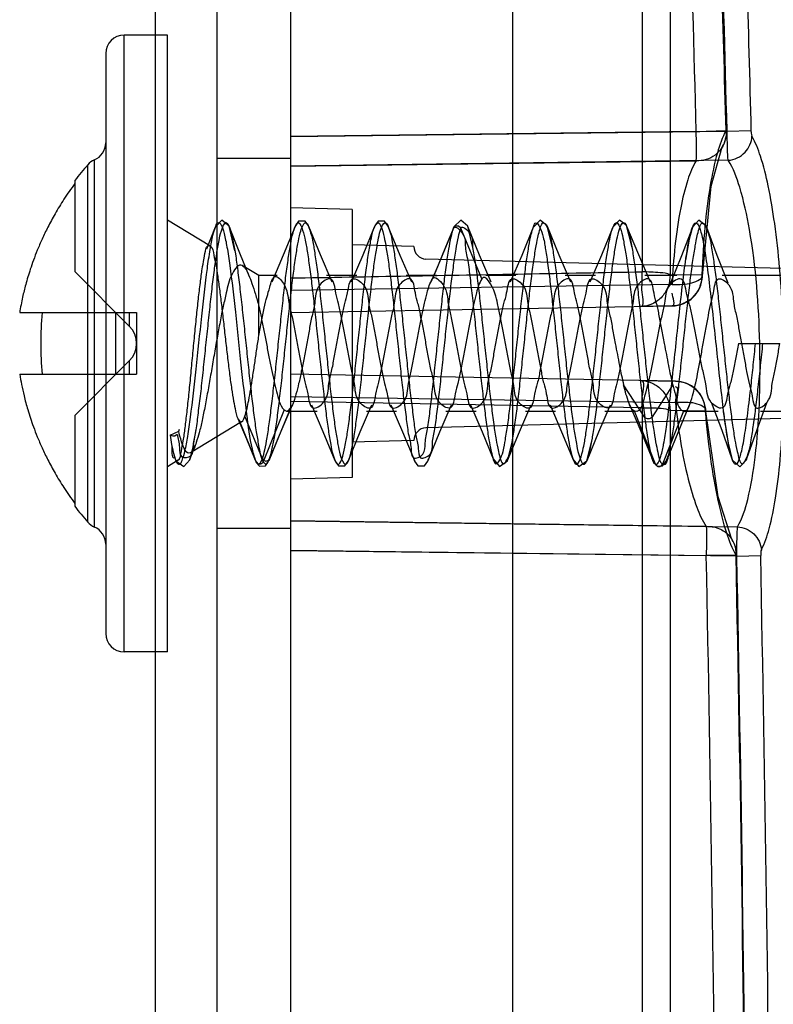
# Model space of a CAD drawing. Header units: millimetres. Extents: x 209 to 825, y 116 to 1310.
# Tile 29 of 70: x 807 to 819, y 751 to 767. Entities that reach past the tile are written whole.
import ezdxf

# ---------------------------------------------------------------- set-up
doc = ezdxf.new("R2010")
doc.units = ezdxf.units.MM
doc.header["$LTSCALE"] = 92.70943
doc.layers.get('0').update_dxf_attribs({"linetype": 'CONTINUOUS'})

msp = doc.modelspace()

# ---------------------------------------------------------------- linework, layer by layer
at = {"color": 7, "linetype": 'Continuous'}
for p, q in [((808.713, 1307.264), (808.713, 165.264)), ((809.713, 1306.064), (809.713, 166.464)), ((810.913, 1306.064), (810.913, 166.464)), ((814.518, 742.105), (814.518, 784.588)), ((816.612, 781.444), (816.612, 762.426)), ((817.066, 781.358), (817.066, 762.376)), ((808.913, 766.264), (808.213, 766.264)), ((808.213, 756.264), (808.213, 766.264)), ((808.913, 756.264), (808.913, 766.264)), ((807.913, 765.964), (807.913, 756.564)), ((810.913, 764.618), (817.992, 764.709)), ((817.492, 764.703), (810.913, 764.618)), ((817.492, 764.703), (817.974, 764.716)), ((817.992, 764.709), (818.379, 764.719)), ((807.73, 758.288), (807.73, 764.24)), ((810.913, 764.264), (809.713, 764.264)), ((818.007, 764.234), (810.913, 764.139)), ((810.913, 764.139), (817.492, 764.227)), ((807.621, 758.368), (807.621, 764.161)), ((807.413, 763.905), (807.413, 762.43)), ((811.913, 763.438), (810.913, 763.464)), ((811.913, 763.438), (811.913, 759.09)), ((809.604, 762.845), (808.913, 763.264)), ((809.691, 763.151), (809.55, 762.794)), ((809.692, 763.153), (809.669, 763.086)), ((810.01, 762.765), (809.914, 763.168)), ((810.989, 763.17), (810.976, 763.138)), ((811.216, 763.136), (811.202, 763.172)), ((812.279, 763.171), (812.266, 763.137)), ((812.507, 763.135), (812.491, 763.173)), ((813.555, 763.134), (813.213, 762.314)), ((813.564, 763.16), (813.426, 762.824)), ((814.013, 762.314), (813.672, 763.134)), ((813.87, 762.82), (813.784, 763.168)), ((815.16, 762.821), (815.071, 763.174)), ((816.45, 762.821), (816.361, 763.175)), ((817.695, 763.04), (817.654, 763.167)), ((812.913, 762.838), (811.913, 762.864)), ((819.118, 762.476), (813.108, 762.633)), ((808.296, 761.547), (807.413, 762.43)), ((810.397, 762.364), (810.127, 762.528)), ((810.696, 762.364), (810.397, 762.364)), ((810.397, 761.391), (810.397, 762.364)), ((811.986, 762.364), (811.496, 762.364)), ((813.276, 762.364), (812.786, 762.364)), ((814.566, 762.364), (814.076, 762.364)), ((815.856, 762.364), (815.366, 762.364)), ((817.177, 762.364), (816.656, 762.364)), ((817.066, 762.376), (817.582, 762.385)), ((818.913, 762.364), (817.914, 762.364)), ((817.1, 762.219), (810.913, 762.121)), ((810.913, 761.764), (817.1, 761.872)), ((817.1, 761.872), (816.586, 761.863)), ((806.518, 761.764), (808.413, 761.764)), ((808.079, 760.764), (808.079, 761.764)), ((808.296, 761.764), (808.296, 761.547)), ((808.413, 761.764), (808.413, 760.764)), ((818.177, 761.264), (818.849, 761.264)), ((818.178, 761.264), (818.453, 761.264)), ((818.573, 761.264), (818.849, 761.264)), ((808.296, 760.981), (807.413, 760.099)), ((808.296, 760.981), (808.296, 760.764)), ((806.518, 760.764), (808.413, 760.764)), ((817.154, 760.655), (810.913, 760.764)), ((816.655, 760.066), (816.313, 760.592)), ((816.586, 760.665), (817.154, 760.655)), ((817.113, 760.592), (816.772, 760.066)), ((810.913, 760.407), (817.154, 760.309)), ((810.913, 760.215), (810.572, 759.394)), ((816.612, 760.223), (810.913, 760.322)), ((816.612, 760.223), (816.612, 745.004)), ((807.413, 760.099), (807.413, 758.624)), ((810.455, 759.394), (810.168, 760.083)), ((810.808, 760.186), (810.468, 759.343)), ((811.341, 760.164), (810.85, 760.164)), ((812.631, 760.164), (812.141, 760.164)), ((819.118, 760.053), (813.108, 759.896)), ((813.921, 760.164), (813.431, 760.164)), ((815.211, 760.164), (814.721, 760.164)), ((816.505, 760.164), (816.011, 760.164)), ((816.828, 759.309), (816.491, 760.167)), ((817.283, 760.167), (816.946, 759.309)), ((817.636, 760.167), (817.066, 760.177)), ((817.066, 760.177), (817.066, 744.988)), ((817.845, 760.164), (817.296, 760.164)), ((818.913, 760.164), (818.536, 760.164)), ((809.097, 759.843), (809.112, 759.873)), ((810.118, 759.995), (809.286, 759.491)), ((810.351, 759.343), (810.086, 760.001)), ((808.96, 759.78), (809.097, 759.843)), ((810.562, 759.369), (810.73, 759.775)), ((809.278, 759.384), (809.371, 759.629)), ((812.913, 759.69), (811.913, 759.664)), ((814.428, 759.359), (814.515, 759.709)), ((815.718, 759.359), (815.805, 759.709)), ((809.019, 759.46), (809.053, 759.359)), ((811.847, 759.357), (811.861, 759.393)), ((817.005, 759.354), (817.039, 759.451)), ((818.306, 759.38), (818.351, 759.534)), ((809.08, 759.365), (808.913, 759.264)), ((810.555, 759.354), (810.571, 759.393)), ((811.62, 759.392), (811.634, 759.357)), ((812.91, 759.391), (812.924, 759.358)), ((813.137, 759.358), (813.151, 759.393)), ((811.913, 759.09), (810.913, 759.064)), ((810.913, 758.389), (818.161, 758.292)), ((817.654, 758.299), (810.913, 758.389)), ((810.913, 758.264), (809.713, 758.264)), ((818.15, 757.817), (810.913, 757.91)), ((810.913, 757.91), (817.654, 757.824)), ((818.144, 757.834), (817.654, 757.824)), ((818.15, 757.817), (818.537, 757.825)), ((808.913, 756.264), (808.213, 756.264))]:
    msp.add_line(p, q, dxfattribs=at)
for points in [[(818.379, 764.719), (818.381, 764.679), (818.387, 764.645), (818.394, 764.625)], [(817.591, 762.353), (817.735, 763.815), (817.914, 764.45)], [(809.914, 763.168), (809.798, 763.264), (809.692, 763.153)], [(811.202, 763.172), (811.147, 763.247), (811.042, 763.246), (810.989, 763.17)], [(812.491, 763.173), (812.437, 763.247), (812.332, 763.246), (812.279, 763.171)], [(813.784, 763.168), (813.672, 763.264), (813.562, 763.155)], [(815.071, 763.174), (814.958, 763.264), (814.851, 763.151)], [(816.361, 763.175), (816.247, 763.264), (816.14, 763.15)], [(817.654, 763.167), (817.531, 763.263), (817.431, 763.151)], [(810.244, 762.347), (810.088, 762.728), (809.92, 763.152)], [(810.984, 763.16), (810.792, 762.697), (810.605, 762.258)], [(811.587, 762.257), (811.398, 762.699), (811.207, 763.16)], [(812.274, 763.16), (812.082, 762.697), (811.894, 762.257)], [(812.876, 762.259), (812.691, 762.692), (812.497, 763.16)], [(813.672, 763.134), (813.637, 763.167), (813.589, 763.167), (813.555, 763.134)], [(814.167, 762.257), (813.978, 762.698), (813.787, 763.159)], [(814.854, 763.16), (814.661, 762.693), (814.475, 762.259)], [(815.457, 762.257), (815.268, 762.698), (815.077, 763.16)], [(816.144, 763.16), (815.952, 762.697), (815.765, 762.258)], [(816.747, 762.257), (816.558, 762.699), (816.367, 763.16)], [(817.429, 763.146), (817.252, 762.685), (817.071, 762.232)], [(817.431, 763.151), (817.377, 762.955), (817.318, 762.615)], [(818.008, 762.242), (817.833, 762.692), (817.663, 763.144)], [(813.426, 762.824), (813.304, 762.534), (813.185, 762.26)], [(810.699, 759.702), (810.822, 759.994), (810.941, 760.269)], [(810.808, 760.186), (810.844, 760.165), (810.878, 760.175), (810.913, 760.215)], [(811.251, 760.268), (811.435, 759.838), (811.629, 759.369)], [(811.852, 759.368), (812.043, 759.83), (812.232, 760.272)], [(812.54, 760.27), (812.727, 759.832), (812.919, 759.369)], [(813.142, 759.368), (813.333, 759.83), (813.522, 760.271)], [(813.83, 760.27), (814.017, 759.832), (814.209, 759.369)], [(814.432, 759.368), (814.623, 759.83), (814.812, 760.272)], [(815.12, 760.271), (815.307, 759.831), (815.499, 759.368)], [(815.722, 759.369), (815.913, 759.83), (816.102, 760.271)], [(816.409, 760.275), (816.593, 759.843), (816.789, 759.37)], [(817.013, 759.372), (817.196, 759.822), (817.382, 760.269)], [(818.071, 758.086), (817.848, 758.777), (817.644, 760.198)], [(817.733, 760.313), (817.904, 759.858), (818.069, 759.396)], [(818.313, 759.398), (818.479, 759.869), (818.637, 760.302)], [(810.057, 760.049), (810.195, 759.72), (810.339, 759.37)], [(810.118, 759.995), (810.135, 760.012), (810.151, 760.041), (810.168, 760.083)], [(817.929, 760.163), (818.007, 759.65), (818.076, 759.376)], [(810.086, 760.001), (810.096, 759.993), (810.107, 759.991), (810.118, 759.995)], [(809.072, 759.79), (809.034, 759.761), (809.007, 759.759), (808.96, 759.78)], [(809.276, 759.38), (809.327, 759.563), (809.381, 759.871)], [(810.319, 759.425), (810.336, 759.377), (810.354, 759.337)], [(810.351, 759.343), (810.386, 759.305), (810.42, 759.322), (810.455, 759.394)], [(810.468, 759.343), (810.503, 759.305), (810.537, 759.322), (810.572, 759.394)], [(816.768, 759.429), (816.791, 759.364), (816.816, 759.317), (816.851, 759.28)], [(809.053, 759.359), (809.181, 759.267), (809.276, 759.38)], [(810.354, 759.337), (810.408, 759.276), (810.504, 759.283), (810.555, 759.354)], [(811.634, 759.357), (811.688, 759.282), (811.793, 759.282), (811.847, 759.357)], [(812.924, 759.358), (812.978, 759.282), (813.083, 759.282), (813.137, 759.358)], [(814.2, 759.392), (814.298, 759.268), (814.428, 759.359)], [(815.491, 759.391), (815.589, 759.268), (815.718, 759.359)], [(816.86, 759.275), (816.945, 759.278), (817.005, 759.354)], [(818.076, 759.376), (818.198, 759.265), (818.306, 759.38)], [(818.31, 746.74), (818.267, 750.462), (818.212, 754.16), (818.145, 757.834)], [(818.547, 757.92), (818.541, 757.9), (818.537, 757.866), (818.537, 757.825)]]:
    msp.add_lwpolyline(points, dxfattribs=at)
for centre, radius, start, end in [((-131.989, 739.273), 949.822, 1.534181, 2.489519), ((-140.981, 738.964), 959.31, 1.538254, 2.484662), ((-158.359, 739.185), 976.684, 1.497487, 2.379318), ((808.213, 765.964), 0.3, 90, 180), ((817.483, 764.703), 0.5, 330.4534, 1.5386), ((807.613, 764.517), 0.3, 292.9975, 360), ((807.848, 763.964), 0.3, 112.9975, 139.0759), ((811.399, 760.886), 5, 139.0759, 142.8566), ((813.113, 762.833), 0.2, 178.5196, 268.5), ((817.092, 762.372), 0.5, 271.0084, 357.7795), ((812.3, 761.264), 5.44, 174.7252, 185.2748), ((812.295, 761.264), 5.435, 174.7228, 185.2772), ((808.013, 761.264), 0.4, 315, 45), ((817.146, 760.155), 0.5, 4.8931, 88.9446), ((813.113, 759.696), 0.2, 91.5, 181.4804), ((811.399, 761.643), 5, 217.1434, 220.9241), ((807.848, 758.564), 0.3, 220.9241, 247.0025), ((807.613, 758.012), 0.3, 0, 67.0025), ((817.645, 757.824), 0.5, 1.1542, 30.8644), ((-239.191, 736.562), 1057.059, 0.551414, 1.152531), ((-239.201, 736.562), 1057.552, 0.551415, 1.152532), ((-269.548, 736.543), 1087.906, 0.537241, 1.120531), ((-268.382, 736.542), 1087.127, 0.537827, 1.121746), ((808.213, 756.564), 0.3, 180, 270)]:
    msp.add_arc(centre, radius, start, end, dxfattribs=at)
for points, knots in [([(817.974, 764.716), (817.927, 766.474), (817.823, 769.992), (817.638, 775.271), (817.494, 778.791), (817.417, 780.553)], [0, 0, 0, 0, 0.332905, 0.666239, 1, 1, 1, 1]), ([(817.869, 779.749), (817.939, 778.077), (818.07, 774.736), (818.239, 769.726), (818.335, 766.388), (818.379, 764.719)], [0, 0, 0, 0, 0.333742, 0.667076, 1, 1, 1, 1]), ([(817.974, 764.716), (817.983, 764.619), (817.943, 764.459), (817.8, 764.31), (817.655, 764.238), (817.546, 764.225), (817.492, 764.227)], [0, 0, 0, 0, 0.380878, 0.582553, 0.79039, 1, 1, 1, 1]), ([(817.492, 764.227), (817.494, 764.288), (817.494, 764.446), (817.493, 764.605), (817.492, 764.703)], [0, 0, 0, 0, 0.381871, 1, 1, 1, 1]), ([(817.974, 764.716), (817.912, 764.603), (817.81, 764.308), (817.703, 763.784), (817.622, 763.125), (817.592, 762.642), (817.582, 762.384)], [0, 0, 0, 0, 0.162988, 0.389926, 0.674635, 1, 1, 1, 1]), ([(818.007, 764.234), (818.002, 764.294), (817.998, 764.453), (817.994, 764.611), (817.992, 764.709)], [0, 0, 0, 0, 0.38253, 1, 1, 1, 1]), ([(818.007, 764.234), (818.109, 764.242), (818.305, 764.333), (818.391, 764.531), (818.394, 764.625)], [0, 0, 0, 0, 0.519742, 1, 1, 1, 1]), ([(818.547, 757.92), (818.604, 758.027), (818.695, 758.305), (818.79, 758.794), (818.861, 759.407), (818.905, 760.116), (818.919, 760.889), (818.9, 761.69), (818.851, 762.467), (818.774, 763.176), (818.674, 763.78), (818.556, 764.256), (818.454, 764.523), (818.394, 764.625)], [0, 0, 0, 0, 0.05331, 0.128, 0.219757, 0.325033, 0.440997, 0.560651, 0.678184, 0.783921, 0.875003, 0.947932, 1, 1, 1, 1]), ([(817.492, 764.227), (817.431, 764.132), (817.332, 763.878), (817.172, 763.21), (817.119, 762.635), (817.1, 762.219)], [0, 0, 0, 0, 0.164436, 0.392772, 1, 1, 1, 1]), ([(818.161, 758.292), (818.242, 758.427), (818.356, 758.808), (818.467, 759.48), (818.526, 760.33), (818.531, 761.562), (818.444, 762.741), (818.231, 763.725), (818.096, 764.102), (818.007, 764.234)], [0, 0, 0, 0, 0.077873, 0.193522, 0.338752, 0.499449, 0.805083, 0.92113, 1, 1, 1, 1]), ([(807.413, 763.857), (807.351, 763.774), (807.24, 763.613), (807.095, 763.377), (806.978, 763.161), (806.883, 762.963), (806.805, 762.783), (806.742, 762.62), (806.678, 762.434), (806.618, 762.235), (806.56, 762.001), (806.531, 761.849), (806.518, 761.764)], [0, 0, 0, 0, 0.135356, 0.255017, 0.361287, 0.456222, 0.541206, 0.617135, 0.684719, 0.797933, 0.888305, 1, 1, 1, 1]), ([(810.455, 759.394), (810.471, 759.441), (810.499, 759.556), (810.536, 759.755), (810.572, 760.006), (810.61, 760.301), (810.647, 760.628), (810.685, 760.979), (810.722, 761.339), (810.76, 761.696), (810.797, 762.038), (810.835, 762.354), (810.871, 762.63), (810.911, 762.869), (810.942, 763.042), (811.044, 763.342), (811.151, 762.962), (811.182, 762.755), (811.223, 762.486), (811.259, 762.191), (811.297, 761.859), (811.334, 761.508), (811.372, 761.148), (811.409, 760.792), (811.447, 760.452), (811.484, 760.14), (811.52, 759.87), (811.561, 759.638), (811.589, 759.47), (811.704, 759.183), (811.798, 759.59), (811.833, 759.806), (811.873, 760.086), (811.91, 760.389), (811.948, 760.728), (811.986, 761.083), (812.023, 761.444), (812.061, 761.798), (812.098, 762.135), (812.137, 762.442), (812.172, 762.705), (812.213, 762.929), (812.239, 763.079), (812.336, 763.299), (812.417, 763.058), (812.447, 762.901), (812.488, 762.667), (812.523, 762.399), (812.561, 762.087), (812.598, 761.749), (812.636, 761.394), (812.674, 761.034), (812.711, 760.681), (812.748, 760.348), (812.788, 760.05), (812.819, 759.781), (812.872, 759.599), (812.867, 759.358), (813.106, 759.463), (813.084, 759.67), (813.143, 759.893), (813.172, 760.172), (813.212, 760.486), (813.249, 760.828), (813.286, 761.185), (813.324, 761.546), (813.362, 761.896), (813.399, 762.225), (813.437, 762.521), (813.474, 762.774), (813.51, 762.974), (813.539, 763.088), (813.555, 763.134)], [0, 0, 0, 0, 0.007544, 0.018035, 0.031119, 0.046353, 0.063411, 0.081597, 0.100268, 0.118805, 0.136567, 0.152952, 0.167421, 0.179499, 0.188769, 0.198027, 0.212183, 0.222946, 0.236318, 0.251868, 0.269023, 0.287237, 0.305941, 0.324451, 0.342081, 0.358252, 0.372442, 0.384189, 0.393128, 0.401713, 0.417034, 0.428274, 0.442175, 0.458181, 0.475711, 0.494139, 0.512855, 0.531252, 0.548726, 0.564672, 0.578532, 0.589771, 0.598085, 0.605551, 0.613893, 0.622706, 0.634384, 0.648546, 0.664689, 0.682245, 0.700663, 0.719348, 0.737656, 0.754936, 0.770576, 0.784067, 0.794952, 0.802857, 0.811257, 0.820516, 0.832454, 0.846863, 0.863213, 0.88096, 0.899492, 0.918204, 0.936417, 0.953424, 0.968815, 0.982028, 0.992533, 1, 1, 1, 1]), ([(810.572, 759.394), (810.588, 759.441), (810.616, 759.556), (810.653, 759.756), (810.69, 760.007), (810.727, 760.301), (810.764, 760.629), (810.802, 760.979), (810.839, 761.339), (810.877, 761.696), (810.914, 762.038), (810.952, 762.355), (810.988, 762.63), (811.028, 762.869), (811.059, 763.042), (811.161, 763.342), (811.268, 762.961), (811.299, 762.755), (811.34, 762.486), (811.376, 762.191), (811.414, 761.859), (811.451, 761.508), (811.489, 761.148), (811.526, 760.792), (811.564, 760.452), (811.602, 760.14), (811.637, 759.87), (811.678, 759.638), (811.706, 759.47), (811.821, 759.183), (811.915, 759.59), (811.95, 759.806), (811.99, 760.085), (812.027, 760.388), (812.065, 760.727), (812.103, 761.082), (812.14, 761.443), (812.178, 761.798), (812.215, 762.134), (812.253, 762.442), (812.289, 762.705), (812.331, 762.928), (812.356, 763.079), (812.452, 763.299), (812.534, 763.058), (812.564, 762.901), (812.604, 762.668), (812.64, 762.4), (812.678, 762.088), (812.716, 761.75), (812.753, 761.394), (812.79, 761.034), (812.828, 760.682), (812.865, 760.348), (812.905, 760.05), (812.936, 759.782), (812.989, 759.599), (812.984, 759.358), (813.223, 759.463), (813.201, 759.67), (813.26, 759.893), (813.289, 760.172), (813.329, 760.486), (813.366, 760.828), (813.403, 761.186), (813.441, 761.546), (813.479, 761.897), (813.516, 762.225), (813.554, 762.521), (813.591, 762.774), (813.627, 762.974), (813.656, 763.088), (813.672, 763.134)], [0, 0, 0, 0, 0.007546, 0.01804, 0.031129, 0.046364, 0.063421, 0.081606, 0.100281, 0.118822, 0.136584, 0.152967, 0.167434, 0.17951, 0.188776, 0.198029, 0.212188, 0.222954, 0.236331, 0.251887, 0.269045, 0.287254, 0.305953, 0.32446, 0.342083, 0.358249, 0.372437, 0.384185, 0.393129, 0.401715, 0.417036, 0.42827, 0.442164, 0.458162, 0.475685, 0.49411, 0.512826, 0.531225, 0.548705, 0.564657, 0.578522, 0.589766, 0.598081, 0.605556, 0.613889, 0.622695, 0.634367, 0.648524, 0.664665, 0.682222, 0.70064, 0.719327, 0.737639, 0.754923, 0.770568, 0.784065, 0.794953, 0.802863, 0.811253, 0.820515, 0.832454, 0.846864, 0.863218, 0.88097, 0.899506, 0.918218, 0.936429, 0.953436, 0.968825, 0.982034, 0.992536, 1, 1, 1, 1]), ([(813.555, 763.134), (813.575, 763.191), (813.76, 763.017), (813.733, 762.84), (813.794, 762.593), (813.823, 762.312), (813.863, 761.991), (813.899, 761.646), (813.937, 761.288), (813.975, 760.928), (814.012, 760.581), (814.05, 760.255), (814.087, 759.969), (814.125, 759.714), (814.163, 759.529), (814.234, 759.199), (814.373, 759.522), (814.395, 759.714), (814.439, 759.967), (814.473, 760.252), (814.512, 760.577), (814.549, 760.924), (814.586, 761.283), (814.624, 761.641), (814.662, 761.986), (814.699, 762.308), (814.736, 762.59), (814.775, 762.839), (814.809, 763.019), (814.896, 763.338), (815.021, 762.98), (815.047, 762.778), (815.09, 762.514), (815.125, 762.222), (815.163, 761.891), (815.201, 761.54), (815.239, 761.179), (815.276, 760.821), (815.314, 760.479), (815.351, 760.164), (815.387, 759.891), (815.427, 759.654), (815.458, 759.482), (815.563, 759.185), (815.667, 759.574), (815.699, 759.784), (815.74, 760.055), (815.776, 760.352), (815.813, 760.686), (815.851, 761.039), (815.889, 761.4), (815.926, 761.756), (815.964, 762.094), (816.002, 762.405), (816.037, 762.672), (816.078, 762.905), (816.107, 763.061), (816.192, 763.299), (816.285, 763.076), (816.312, 762.925), (816.353, 762.7), (816.388, 762.437), (816.426, 762.13), (816.464, 761.794), (816.501, 761.439), (816.539, 761.078), (816.577, 760.722), (816.614, 760.385), (816.641, 760.169), (816.655, 760.066)], [0, 0, 0, 0, 0.009487, 0.019415, 0.032168, 0.047319, 0.064367, 0.082722, 0.101765, 0.12086, 0.139377, 0.156655, 0.172111, 0.185193, 0.195448, 0.206588, 0.218575, 0.228815, 0.241831, 0.25724, 0.2745, 0.29297, 0.31203, 0.331057, 0.349418, 0.366522, 0.381793, 0.39459, 0.404505, 0.414913, 0.428359, 0.439186, 0.452708, 0.468482, 0.485996, 0.504681, 0.523901, 0.542984, 0.561158, 0.57784, 0.592568, 0.604846, 0.614268, 0.623577, 0.638495, 0.649661, 0.663474, 0.679509, 0.697228, 0.716017, 0.735201, 0.75415, 0.772207, 0.788668, 0.803094, 0.815049, 0.824075, 0.832432, 0.840202, 0.84881, 0.860389, 0.874571, 0.890915, 0.908843, 0.927642, 0.946859, 0.965823, 0.983755, 1, 1, 1, 1]), ([(813.672, 763.134), (813.692, 763.191), (813.877, 763.017), (813.85, 762.84), (813.911, 762.593), (813.94, 762.311), (813.98, 761.99), (814.017, 761.645), (814.054, 761.287), (814.092, 760.928), (814.129, 760.58), (814.167, 760.255), (814.204, 759.969), (814.242, 759.713), (814.28, 759.529), (814.351, 759.199), (814.49, 759.522), (814.512, 759.714), (814.555, 759.967), (814.59, 760.253), (814.629, 760.577), (814.666, 760.924), (814.704, 761.283), (814.741, 761.641), (814.778, 761.986), (814.816, 762.308), (814.853, 762.59), (814.892, 762.839), (814.927, 763.019), (815.013, 763.338), (815.138, 762.98), (815.164, 762.779), (815.207, 762.514), (815.242, 762.222), (815.28, 761.892), (815.318, 761.541), (815.355, 761.179), (815.393, 760.821), (815.431, 760.48), (815.468, 760.165), (815.504, 759.892), (815.544, 759.654), (815.575, 759.483), (815.68, 759.185), (815.784, 759.574), (815.816, 759.783), (815.856, 760.055), (815.892, 760.351), (815.931, 760.686), (815.968, 761.038), (816.006, 761.399), (816.043, 761.756), (816.081, 762.094), (816.119, 762.405), (816.154, 762.672), (816.195, 762.905), (816.224, 763.061), (816.309, 763.299), (816.402, 763.076), (816.429, 762.925), (816.47, 762.7), (816.505, 762.437), (816.544, 762.129), (816.581, 761.793), (816.618, 761.439), (816.656, 761.077), (816.694, 760.722), (816.732, 760.385), (816.758, 760.169), (816.772, 760.066)], [0, 0, 0, 0, 0.009497, 0.019423, 0.032179, 0.047332, 0.064385, 0.082744, 0.101785, 0.12088, 0.139397, 0.156671, 0.172123, 0.185199, 0.195454, 0.206591, 0.218588, 0.228833, 0.241847, 0.257253, 0.274509, 0.292974, 0.312026, 0.331048, 0.34941, 0.366518, 0.381793, 0.394594, 0.404511, 0.414918, 0.428352, 0.43917, 0.452687, 0.468457, 0.485969, 0.504656, 0.52388, 0.542967, 0.561144, 0.577828, 0.592557, 0.604836, 0.614259, 0.623578, 0.638478, 0.649641, 0.663452, 0.679484, 0.697204, 0.715994, 0.735182, 0.754135, 0.772196, 0.788662, 0.803089, 0.815045, 0.824075, 0.832434, 0.840201, 0.848813, 0.860396, 0.874582, 0.890927, 0.908854, 0.927654, 0.946871, 0.965831, 0.983759, 1, 1, 1, 1]), ([(816.946, 759.309), (817.016, 759.265), (817.059, 759.552), (817.101, 759.732), (817.138, 759.996), (817.175, 760.28), (817.212, 760.605), (817.249, 760.948), (817.286, 761.304), (817.323, 761.658), (817.361, 761.999), (817.398, 762.317), (817.434, 762.594), (817.473, 762.84), (817.508, 763.017), (817.589, 763.331), (817.716, 762.994), (817.741, 762.8), (817.783, 762.547), (817.818, 762.265), (817.855, 761.944), (817.892, 761.603), (817.929, 761.249), (817.966, 760.897), (818.003, 760.557), (818.04, 760.238), (818.077, 759.958), (818.115, 759.708), (818.152, 759.527), (818.224, 759.203), (818.36, 759.523), (818.383, 759.713), (818.426, 759.963), (818.461, 760.245), (818.499, 760.566), (818.536, 760.91), (818.56, 761.145), (818.573, 761.264)], [0, 0, 0, 0, 0.025034, 0.045129, 0.070606, 0.100368, 0.13334, 0.168495, 0.204745, 0.24098, 0.275928, 0.308314, 0.337077, 0.361292, 0.38016, 0.400108, 0.424462, 0.444306, 0.469273, 0.498555, 0.531188, 0.566123, 0.602252, 0.638265, 0.672965, 0.705466, 0.734591, 0.759193, 0.778528, 0.799552, 0.822498, 0.841982, 0.866711, 0.895842, 0.928658, 0.963853, 1, 1, 1, 1]), ([(808.982, 759.627), (808.988, 759.599), (808.998, 759.546), (809.017, 759.469), (809.036, 759.401), (809.058, 759.348), (809.078, 759.312), (809.128, 759.299), (809.167, 759.404), (809.206, 759.54), (809.25, 759.784), (809.312, 760.222), (809.384, 760.875), (809.467, 761.678), (809.539, 762.328), (809.601, 762.761), (809.645, 763.001), (809.681, 763.132), (809.726, 763.233), (809.773, 763.214), (809.792, 763.176), (809.815, 763.121), (809.847, 763.002), (809.886, 762.804), (809.949, 762.377), (810.021, 761.738), (810.102, 760.932), (810.189, 760.193), (810.25, 759.664), (810.326, 759.41), (810.351, 759.343)], [0, 0, 0, 0, 0.010392, 0.019348, 0.028849, 0.035767, 0.040246, 0.043065, 0.052189, 0.071368, 0.100541, 0.138394, 0.232857, 0.336929, 0.430827, 0.468216, 0.496835, 0.515406, 0.524001, 0.526921, 0.531675, 0.538901, 0.548714, 0.575895, 0.612068, 0.704465, 0.808508, 0.904418, 0.974055, 1, 1, 1, 1]), ([(809.072, 759.79), (809.084, 759.72), (809.12, 759.614), (809.105, 759.387), (809.345, 759.426), (809.325, 759.639), (809.383, 759.844), (809.412, 760.115), (809.452, 760.418), (809.488, 760.753), (809.525, 761.104), (809.563, 761.46), (809.6, 761.808), (809.636, 762.138), (809.674, 762.44), (809.709, 762.699), (809.749, 762.922), (809.777, 763.072), (809.865, 763.296), (809.952, 763.071), (809.98, 762.921), (810.021, 762.697), (810.056, 762.437), (810.093, 762.134), (810.13, 761.803), (810.167, 761.453), (810.204, 761.097), (810.241, 760.748), (810.278, 760.417), (810.315, 760.113), (810.351, 759.847), (810.396, 759.595), (810.425, 759.425), (810.468, 759.343)], [0, 0, 0, 0, 0.025729, 0.044837, 0.063177, 0.083435, 0.110337, 0.143093, 0.180587, 0.221544, 0.264597, 0.308213, 0.350942, 0.391241, 0.428249, 0.460588, 0.487018, 0.506742, 0.524925, 0.543174, 0.563028, 0.589568, 0.621958, 0.659032, 0.699609, 0.742461, 0.786087, 0.828891, 0.869458, 0.906692, 0.93935, 0.966384, 1, 1, 1, 1]), ([(816.829, 759.309), (816.837, 759.304), (816.854, 759.304), (816.879, 759.332), (816.899, 759.376), (816.932, 759.479), (816.969, 759.658), (817.015, 759.95), (817.063, 760.331), (817.133, 760.955), (817.198, 761.598), (817.268, 762.219), (817.311, 762.563), (817.348, 762.8), (817.374, 762.94), (817.401, 763.058), (817.424, 763.142), (817.476, 763.256), (817.544, 763.163), (817.563, 763.085), (817.605, 762.924), (817.636, 762.731), (817.669, 762.503), (817.705, 762.222), (817.748, 761.837), (817.799, 761.353), (817.851, 760.863), (817.902, 760.399), (817.945, 760.044), (817.982, 759.796), (818.008, 759.644), (818.034, 759.519), (818.059, 759.421), (818.084, 759.356), (818.107, 759.31), (818.15, 759.306), (818.175, 759.35), (818.2, 759.411), (818.225, 759.505), (818.251, 759.626), (818.276, 759.775), (818.302, 759.948), (818.339, 760.22), (818.377, 760.545), (818.417, 760.921), (818.441, 761.149), (818.453, 761.264)], [0, 0, 0, 0, 0.002242, 0.005282, 0.01017, 0.017153, 0.037281, 0.064908, 0.105662, 0.152601, 0.252767, 0.299434, 0.339759, 0.356672, 0.371078, 0.382785, 0.391622, 0.400687, 0.408258, 0.416213, 0.42706, 0.456825, 0.475359, 0.495933, 0.541794, 0.591498, 0.641783, 0.689363, 0.731195, 0.749054, 0.764512, 0.777352, 0.787373, 0.794454, 0.798764, 0.801409, 0.805407, 0.812164, 0.821824, 0.834291, 0.849418, 0.867017, 0.88678, 0.931441, 0.965173, 1, 1, 1, 1]), ([(809.08, 759.365), (809.127, 759.394), (809.136, 759.529), (809.177, 759.697), (809.203, 759.91), (809.234, 760.159), (809.264, 760.442), (809.294, 760.749), (809.324, 761.067), (809.355, 761.384), (809.385, 761.69), (809.415, 761.979), (809.446, 762.233), (809.475, 762.467), (809.511, 762.626), (809.541, 762.883), (809.604, 762.845)], [0, 0, 0, 0, 0.047138, 0.0942, 0.154571, 0.226617, 0.307947, 0.395976, 0.488254, 0.578939, 0.666192, 0.749649, 0.824545, 0.887412, 0.937469, 1, 1, 1, 1]), ([(809.604, 762.845), (809.65, 762.817), (809.664, 762.692), (809.704, 762.534), (809.732, 762.337), (809.764, 762.108), (809.795, 761.851), (809.827, 761.579), (809.858, 761.301), (809.89, 761.028), (809.921, 760.771), (809.953, 760.539), (809.983, 760.34), (810.023, 760.167), (810.043, 760.043), (810.086, 760.001)], [0, 0, 0, 0, 0.055796, 0.109081, 0.177512, 0.258992, 0.349539, 0.445379, 0.543136, 0.63909, 0.730434, 0.811546, 0.881371, 0.937537, 1, 1, 1, 1]), ([(810.127, 762.528), (810.069, 762.563), (809.912, 762.333), (809.882, 762.127), (809.813, 761.856), (809.767, 761.613), (809.718, 761.347), (809.67, 761.07), (809.622, 760.79), (809.574, 760.517), (809.527, 760.26), (809.48, 760.028), (809.435, 759.827), (809.379, 759.654), (809.341, 759.524), (809.286, 759.491)], [0, 0, 0, 0, 0.063272, 0.166646, 0.236288, 0.316158, 0.400413, 0.489122, 0.579458, 0.665942, 0.748723, 0.824045, 0.88827, 0.939755, 1, 1, 1, 1]), ([(810.127, 762.528), (810.179, 762.496), (810.229, 762.385), (810.291, 762.229), (810.344, 762.058), (810.379, 761.934), (810.397, 761.868)], [0, 0, 0, 0, 0.256871, 0.462344, 0.715483, 1, 1, 1, 1]), ([(810.397, 761.391), (810.411, 761.468), (810.44, 761.618), (810.483, 761.827), (810.526, 762.019), (810.575, 762.173), (810.64, 762.427), (810.861, 762.182), (810.869, 761.969), (810.933, 761.719), (810.974, 761.498), (811.003, 761.343), (811.018, 761.264)], [0, 0, 0, 0, 0.108127, 0.208988, 0.297833, 0.370675, 0.46037, 0.54113, 0.687253, 0.783367, 0.889393, 1, 1, 1, 1]), ([(810.913, 762.326), (811.546, 762.337), (812.813, 762.359), (814.712, 762.392), (815.979, 762.415), (816.612, 762.426)], [0, 0, 0, 0, 0.333328, 0.666662, 1, 1, 1, 1]), ([(811.818, 761.264), (811.804, 761.34), (811.776, 761.489), (811.734, 761.703), (811.694, 761.906), (811.636, 762.086), (811.612, 762.387), (811.309, 762.194), (811.321, 761.948), (811.255, 761.708), (811.216, 761.491), (811.187, 761.341), (811.173, 761.264)], [0, 0, 0, 0, 0.102597, 0.201514, 0.292666, 0.370396, 0.47902, 0.565427, 0.706214, 0.796847, 0.896348, 1, 1, 1, 1]), ([(811.663, 761.264), (811.677, 761.341), (811.705, 761.491), (811.748, 761.706), (811.788, 761.91), (811.846, 762.089), (811.872, 762.389), (812.172, 762.192), (812.16, 761.948), (812.227, 761.707), (812.265, 761.49), (812.294, 761.34), (812.308, 761.264)], [0, 0, 0, 0, 0.103219, 0.203443, 0.2944, 0.37178, 0.479542, 0.566131, 0.706464, 0.796972, 0.896981, 1, 1, 1, 1]), ([(813.108, 761.264), (813.094, 761.341), (813.066, 761.492), (813.023, 761.707), (812.983, 761.91), (812.926, 762.089), (812.9, 762.389), (812.6, 762.192), (812.611, 761.948), (812.545, 761.707), (812.506, 761.49), (812.477, 761.34), (812.463, 761.264)], [0, 0, 0, 0, 0.104107, 0.204142, 0.294172, 0.371436, 0.479479, 0.566098, 0.705845, 0.797202, 0.897496, 1, 1, 1, 1]), ([(812.953, 761.264), (812.967, 761.341), (812.996, 761.492), (813.038, 761.709), (813.08, 761.907), (813.131, 762.108), (813.17, 762.245), (813.213, 762.314)], [0, 0, 0, 0, 0.216814, 0.424091, 0.612846, 0.775741, 1, 1, 1, 1]), ([(813.213, 762.314), (813.248, 762.37), (813.47, 762.154), (813.449, 761.951), (813.517, 761.703), (813.555, 761.489), (813.584, 761.34), (813.598, 761.264)], [0, 0, 0, 0, 0.169104, 0.438398, 0.61261, 0.80226, 1, 1, 1, 1]), ([(814.013, 762.314), (813.97, 762.245), (813.931, 762.107), (813.88, 761.906), (813.838, 761.708), (813.795, 761.491), (813.767, 761.341), (813.753, 761.264)], [0, 0, 0, 0, 0.225002, 0.388234, 0.577052, 0.784002, 1, 1, 1, 1]), ([(814.398, 761.264), (814.384, 761.34), (814.356, 761.49), (814.316, 761.703), (814.267, 761.908), (814.241, 762.096), (814.069, 762.403), (814.013, 762.314)], [0, 0, 0, 0, 0.201713, 0.395151, 0.572777, 0.725136, 1, 1, 1, 1]), ([(814.243, 761.264), (814.257, 761.34), (814.285, 761.491), (814.328, 761.706), (814.368, 761.91), (814.426, 762.089), (814.452, 762.389), (814.752, 762.192), (814.74, 761.948), (814.807, 761.707), (814.845, 761.49), (814.874, 761.34), (814.888, 761.264)], [0, 0, 0, 0, 0.103167, 0.203381, 0.294375, 0.371764, 0.479532, 0.566114, 0.706479, 0.796947, 0.896939, 1, 1, 1, 1]), ([(815.688, 761.264), (815.674, 761.341), (815.646, 761.492), (815.603, 761.707), (815.563, 761.91), (815.506, 762.088), (815.48, 762.389), (815.18, 762.192), (815.191, 761.948), (815.125, 761.707), (815.086, 761.49), (815.057, 761.34), (815.043, 761.264)], [0, 0, 0, 0, 0.104096, 0.204087, 0.294076, 0.371362, 0.479465, 0.56608, 0.705801, 0.797195, 0.897499, 1, 1, 1, 1]), ([(815.533, 761.264), (815.547, 761.341), (815.575, 761.491), (815.618, 761.705), (815.657, 761.907), (815.715, 762.086), (815.74, 762.389), (816.042, 762.192), (816.03, 761.948), (816.097, 761.707), (816.135, 761.49), (816.164, 761.34), (816.178, 761.264)], [0, 0, 0, 0, 0.103527, 0.202762, 0.292707, 0.370455, 0.479388, 0.566139, 0.705879, 0.797363, 0.897115, 1, 1, 1, 1]), ([(816.978, 761.264), (816.964, 761.34), (816.936, 761.49), (816.893, 761.704), (816.854, 761.907), (816.796, 762.087), (816.771, 762.387), (816.469, 762.193), (816.481, 761.948), (816.415, 761.708), (816.376, 761.491), (816.347, 761.341), (816.333, 761.264)], [0, 0, 0, 0, 0.10264, 0.201993, 0.293213, 0.370818, 0.479106, 0.565484, 0.706289, 0.796643, 0.896332, 1, 1, 1, 1]), ([(816.586, 761.863), (816.663, 761.865), (816.595, 762.091), (816.62, 762.25), (816.613, 762.367), (816.612, 762.426)], [0, 0, 0, 0, 0.408534, 0.688922, 1, 1, 1, 1]), ([(817.066, 762.376), (817.068, 762.312), (817.047, 762.183), (816.946, 762.015), (816.787, 761.896), (816.656, 761.865), (816.59, 761.863)], [0, 0, 0, 0, 0.249059, 0.493803, 0.745106, 1, 1, 1, 1]), ([(817.066, 762.376), (817.019, 762.404), (816.859, 762.412), (816.71, 762.425), (816.612, 762.426)], [0, 0, 0, 0, 0.358846, 1, 1, 1, 1]), ([(817.511, 761.264), (817.497, 761.34), (817.468, 761.49), (817.424, 761.705), (817.383, 761.907), (817.323, 762.087), (817.295, 762.386), (816.986, 762.197), (816.995, 761.948), (816.927, 761.708), (816.886, 761.49), (816.856, 761.34), (816.842, 761.264)], [0, 0, 0, 0, 0.102643, 0.202137, 0.292504, 0.369499, 0.477775, 0.566493, 0.706833, 0.797377, 0.897178, 1, 1, 1, 1]), ([(817.1, 762.219), (817.157, 762.217), (817.271, 762.223), (817.421, 762.232), (817.62, 762.324), (817.582, 762.384)], [0, 0, 0, 0, 0.319799, 0.601816, 1, 1, 1, 1]), ([(817.582, 762.384), (817.584, 762.32), (817.562, 762.19), (817.459, 762.021), (817.297, 761.903), (817.166, 761.873), (817.1, 761.872)], [0, 0, 0, 0, 0.247732, 0.496999, 0.746022, 1, 1, 1, 1]), ([(817.605, 761.264), (817.618, 761.341), (817.645, 761.492), (817.686, 761.707), (817.724, 761.91), (817.78, 762.088), (817.803, 762.391), (818.096, 762.186), (818.082, 761.946), (818.147, 761.705), (818.184, 761.489), (818.211, 761.34), (818.225, 761.264)], [0, 0, 0, 0, 0.104352, 0.204646, 0.295086, 0.372426, 0.480849, 0.56632, 0.706172, 0.797482, 0.897619, 1, 1, 1, 1]), ([(810.397, 761.868), (810.411, 761.806), (810.439, 761.675), (810.479, 761.474), (810.506, 761.335), (810.519, 761.264)], [0, 0, 0, 0, 0.312309, 0.64965, 1, 1, 1, 1]), ([(810.168, 760.083), (810.198, 760.166), (810.228, 760.314), (810.267, 760.529), (810.299, 760.73), (810.331, 760.947), (810.364, 761.169), (810.386, 761.318), (810.397, 761.391)], [0, 0, 0, 0, 0.200374, 0.337763, 0.49375, 0.660086, 0.832855, 1, 1, 1, 1]), ([(810.519, 761.264), (810.533, 761.192), (810.56, 761.051), (810.601, 760.848), (810.64, 760.659), (810.699, 760.44), (810.733, 760.264), (810.808, 760.186)], [0, 0, 0, 0, 0.196099, 0.383925, 0.556998, 0.70951, 1, 1, 1, 1]), ([(811.173, 761.264), (811.159, 761.187), (811.131, 761.037), (811.088, 760.819), (811.046, 760.622), (810.995, 760.421), (810.956, 760.284), (810.913, 760.215)], [0, 0, 0, 0, 0.216906, 0.424245, 0.612958, 0.775818, 1, 1, 1, 1]), ([(811.018, 761.264), (811.032, 761.188), (811.06, 761.039), (811.103, 760.825), (811.142, 760.623), (811.2, 760.443), (811.225, 760.141), (811.527, 760.336), (811.515, 760.581), (811.582, 760.821), (811.62, 761.038), (811.649, 761.188), (811.663, 761.264)], [0, 0, 0, 0, 0.103014, 0.20195, 0.292413, 0.370279, 0.47916, 0.565742, 0.706303, 0.797076, 0.896526, 1, 1, 1, 1]), ([(812.463, 761.264), (812.449, 761.188), (812.421, 761.037), (812.378, 760.822), (812.338, 760.618), (812.28, 760.44), (812.254, 760.139), (811.954, 760.337), (811.966, 760.581), (811.9, 760.821), (811.861, 761.038), (811.832, 761.188), (811.818, 761.264)], [0, 0, 0, 0, 0.103174, 0.203387, 0.294371, 0.371762, 0.479533, 0.566115, 0.706474, 0.79695, 0.896944, 1, 1, 1, 1]), ([(812.308, 761.264), (812.322, 761.189), (812.35, 761.039), (812.393, 760.826), (812.432, 760.622), (812.49, 760.443), (812.514, 760.142), (812.818, 760.335), (812.805, 760.581), (812.872, 760.821), (812.91, 761.038), (812.939, 761.188), (812.953, 761.264)], [0, 0, 0, 0, 0.102585, 0.201562, 0.292741, 0.37045, 0.47902, 0.565405, 0.70621, 0.796776, 0.896323, 1, 1, 1, 1]), ([(813.753, 761.264), (813.739, 761.188), (813.711, 761.038), (813.668, 760.824), (813.629, 760.622), (813.571, 760.443), (813.546, 760.14), (813.244, 760.336), (813.256, 760.581), (813.19, 760.822), (813.151, 761.039), (813.122, 761.188), (813.108, 761.264)], [0, 0, 0, 0, 0.103318, 0.202346, 0.292535, 0.370353, 0.479366, 0.566172, 0.706135, 0.797557, 0.896997, 1, 1, 1, 1]), ([(813.598, 761.264), (813.612, 761.187), (813.64, 761.036), (813.683, 760.821), (813.723, 760.618), (813.781, 760.44), (813.806, 760.14), (814.107, 760.336), (814.095, 760.581), (814.162, 760.821), (814.2, 761.039), (814.229, 761.189), (814.243, 761.264)], [0, 0, 0, 0, 0.104101, 0.204139, 0.294176, 0.37144, 0.47948, 0.566099, 0.705854, 0.797201, 0.897493, 1, 1, 1, 1]), ([(815.043, 761.264), (815.029, 761.188), (815.001, 761.037), (814.958, 760.822), (814.918, 760.618), (814.86, 760.44), (814.834, 760.139), (814.534, 760.337), (814.546, 760.581), (814.48, 760.821), (814.441, 761.038), (814.412, 761.188), (814.398, 761.264)], [0, 0, 0, 0, 0.103226, 0.203449, 0.294396, 0.371777, 0.479543, 0.566134, 0.70646, 0.796976, 0.896986, 1, 1, 1, 1]), ([(814.888, 761.264), (814.902, 761.189), (814.93, 761.039), (814.973, 760.826), (815.012, 760.623), (815.07, 760.443), (815.094, 760.142), (815.398, 760.335), (815.385, 760.581), (815.452, 760.821), (815.49, 761.038), (815.519, 761.188), (815.533, 761.264)], [0, 0, 0, 0, 0.102591, 0.201505, 0.292663, 0.370393, 0.479017, 0.565419, 0.70621, 0.796836, 0.896341, 1, 1, 1, 1]), ([(816.333, 761.264), (816.319, 761.188), (816.291, 761.038), (816.248, 760.825), (816.209, 760.622), (816.151, 760.443), (816.126, 760.14), (815.824, 760.336), (815.836, 760.581), (815.77, 760.822), (815.731, 761.039), (815.702, 761.188), (815.688, 761.264)], [0, 0, 0, 0, 0.103262, 0.20224, 0.292498, 0.370325, 0.479351, 0.566155, 0.706173, 0.797573, 0.896963, 1, 1, 1, 1]), ([(816.178, 761.264), (816.189, 761.204), (816.211, 761.086), (816.245, 760.912), (816.278, 760.748), (816.301, 760.642), (816.313, 760.592)], [0, 0, 0, 0, 0.26707, 0.527186, 0.773605, 1, 1, 1, 1]), ([(816.842, 761.264), (816.827, 761.189), (816.798, 761.041), (816.755, 760.831), (816.713, 760.63), (816.653, 760.43), (816.599, 760.13), (816.491, 760.167)], [0, 0, 0, 0, 0.197028, 0.386633, 0.559238, 0.706771, 1, 1, 1, 1]), ([(817.113, 760.592), (817.101, 760.642), (817.078, 760.748), (817.045, 760.912), (817.011, 761.086), (816.989, 761.204), (816.978, 761.264)], [0, 0, 0, 0, 0.226395, 0.472814, 0.73293, 1, 1, 1, 1]), ([(817.283, 760.167), (817.346, 760.143), (817.43, 760.403), (817.475, 760.583), (817.526, 760.832), (817.565, 761.042), (817.591, 761.189), (817.605, 761.264)], [0, 0, 0, 0, 0.173431, 0.44155, 0.614121, 0.803471, 1, 1, 1, 1]), ([(818.177, 761.264), (818.163, 761.188), (818.134, 761.038), (818.09, 760.823), (818.049, 760.62), (817.99, 760.44), (817.962, 760.142), (817.656, 760.33), (817.665, 760.578), (817.596, 760.819), (817.556, 761.037), (817.526, 761.188), (817.511, 761.264)], [0, 0, 0, 0, 0.102726, 0.202509, 0.293149, 0.370195, 0.478062, 0.565548, 0.705247, 0.79649, 0.896928, 1, 1, 1, 1]), ([(818.225, 761.264), (818.239, 761.187), (818.266, 761.036), (818.307, 760.821), (818.345, 760.618), (818.401, 760.441), (818.424, 760.138), (818.719, 760.341), (818.705, 760.582), (818.77, 760.822), (818.807, 761.039), (818.835, 761.189), (818.849, 761.264)], [0, 0, 0, 0, 0.10436, 0.204637, 0.295095, 0.372261, 0.480513, 0.565839, 0.705732, 0.797015, 0.897361, 1, 1, 1, 1]), ([(806.518, 760.764), (806.527, 760.71), (806.548, 760.593), (806.59, 760.402), (806.652, 760.173), (806.726, 759.951), (806.805, 759.745), (806.883, 759.565), (806.978, 759.368), (807.095, 759.151), (807.24, 758.915), (807.351, 758.755), (807.413, 758.672)], [0, 0, 0, 0, 0.072371, 0.154521, 0.255301, 0.382872, 0.458811, 0.543799, 0.638734, 0.745002, 0.864658, 1, 1, 1, 1]), ([(816.491, 760.167), (816.442, 760.183), (816.376, 760.354), (816.337, 760.491), (816.313, 760.592)], [0, 0, 0, 0, 0.332972, 1, 1, 1, 1]), ([(816.586, 760.665), (816.676, 760.664), (816.59, 760.4), (816.612, 760.28), (816.612, 760.223)], [0, 0, 0, 0, 0.610515, 1, 1, 1, 1]), ([(816.586, 760.665), (816.647, 760.664), (816.77, 760.638), (816.928, 760.532), (817.037, 760.372), (817.065, 760.242), (817.066, 760.177)], [0, 0, 0, 0, 0.24459, 0.487528, 0.74055, 1, 1, 1, 1]), ([(817.113, 760.592), (817.126, 760.536), (817.17, 760.399), (817.193, 760.2), (817.283, 760.167)], [0, 0, 0, 0, 0.376712, 1, 1, 1, 1]), ([(817.154, 760.655), (817.217, 760.654), (817.343, 760.627), (817.501, 760.518), (817.608, 760.357), (817.635, 760.23), (817.636, 760.166)], [0, 0, 0, 0, 0.247832, 0.497252, 0.748131, 1, 1, 1, 1]), ([(816.612, 760.223), (816.664, 760.222), (816.814, 760.213), (816.978, 760.225), (817.066, 760.177)], [0, 0, 0, 0, 0.342851, 1, 1, 1, 1]), ([(817.154, 760.309), (817.211, 760.313), (817.322, 760.312), (817.472, 760.31), (817.67, 760.228), (817.636, 760.166)], [0, 0, 0, 0, 0.320287, 0.601417, 1, 1, 1, 1]), ([(817.154, 760.309), (817.197, 759.891), (817.282, 759.314), (817.477, 758.648), (817.588, 758.394), (817.654, 758.299)], [0, 0, 0, 0, 0.605113, 0.834027, 1, 1, 1, 1]), ([(816.772, 760.066), (816.752, 760.05), (816.713, 760.034), (816.674, 760.05), (816.655, 760.066)], [0, 0, 0, 0, 0.5, 1, 1, 1, 1]), ([(816.655, 760.066), (816.665, 759.985), (816.687, 759.836), (816.718, 759.631), (816.761, 759.466), (816.781, 759.338), (816.828, 759.309)], [0, 0, 0, 0, 0.315862, 0.579484, 0.783871, 1, 1, 1, 1]), ([(816.772, 760.066), (816.782, 759.985), (816.804, 759.836), (816.836, 759.631), (816.878, 759.466), (816.898, 759.338), (816.946, 759.309)], [0, 0, 0, 0, 0.315789, 0.579391, 0.783783, 1, 1, 1, 1]), ([(817.636, 760.166), (817.659, 759.908), (817.712, 759.424), (817.824, 758.764), (817.956, 758.24), (818.07, 757.946), (818.136, 757.834)], [0, 0, 0, 0, 0.324144, 0.60934, 0.836777, 1, 1, 1, 1]), ([(809.286, 759.491), (809.221, 759.451), (809.135, 759.682), (809.111, 759.784), (809.097, 759.843)], [0, 0, 0, 0, 0.559896, 1, 1, 1, 1]), ([(810.455, 759.394), (810.474, 759.369), (810.513, 759.344), (810.552, 759.369), (810.572, 759.394)], [0, 0, 0, 0, 0.5, 1, 1, 1, 1]), ([(810.468, 759.343), (810.449, 759.317), (810.41, 759.291), (810.371, 759.317), (810.351, 759.343)], [0, 0, 0, 0, 0.5, 1, 1, 1, 1]), ([(817.654, 758.299), (817.718, 758.302), (817.847, 758.283), (818.011, 758.181), (818.118, 758.022), (818.139, 757.896), (818.136, 757.834)], [0, 0, 0, 0, 0.255938, 0.505383, 0.75159, 1, 1, 1, 1]), ([(817.654, 758.299), (817.656, 758.24), (817.656, 758.081), (817.655, 757.923), (817.654, 757.824)], [0, 0, 0, 0, 0.37544, 1, 1, 1, 1]), ([(818.15, 757.817), (818.15, 757.869), (818.153, 758.027), (818.152, 758.186), (818.161, 758.292)], [0, 0, 0, 0, 0.32506, 1, 1, 1, 1]), ([(818.161, 758.292), (818.256, 758.286), (818.448, 758.203), (818.54, 758.014), (818.547, 757.92)], [0, 0, 0, 0, 0.503545, 1, 1, 1, 1])]:
    msp.add_open_spline(points, degree=3, knots=knots, dxfattribs=at)
for points in [[(817.1, 761.872), (817.171, 761.874), (817.103, 762.012), (817.102, 762.082)], [(817.154, 760.309), (817.156, 760.393), (817.24, 760.558), (817.156, 760.56)], [(808.96, 759.78), (808.966, 759.729), (808.973, 759.678), (808.982, 759.627)], [(808.982, 759.627), (808.994, 759.556), (808.969, 759.38), (809.031, 759.417)], [(816.828, 759.309), (816.848, 759.282), (816.887, 759.255), (816.926, 759.282), (816.946, 759.309)]]:
    msp.add_open_spline(points, degree=3, dxfattribs=at)

doc.saveas('drawing.dxf')
